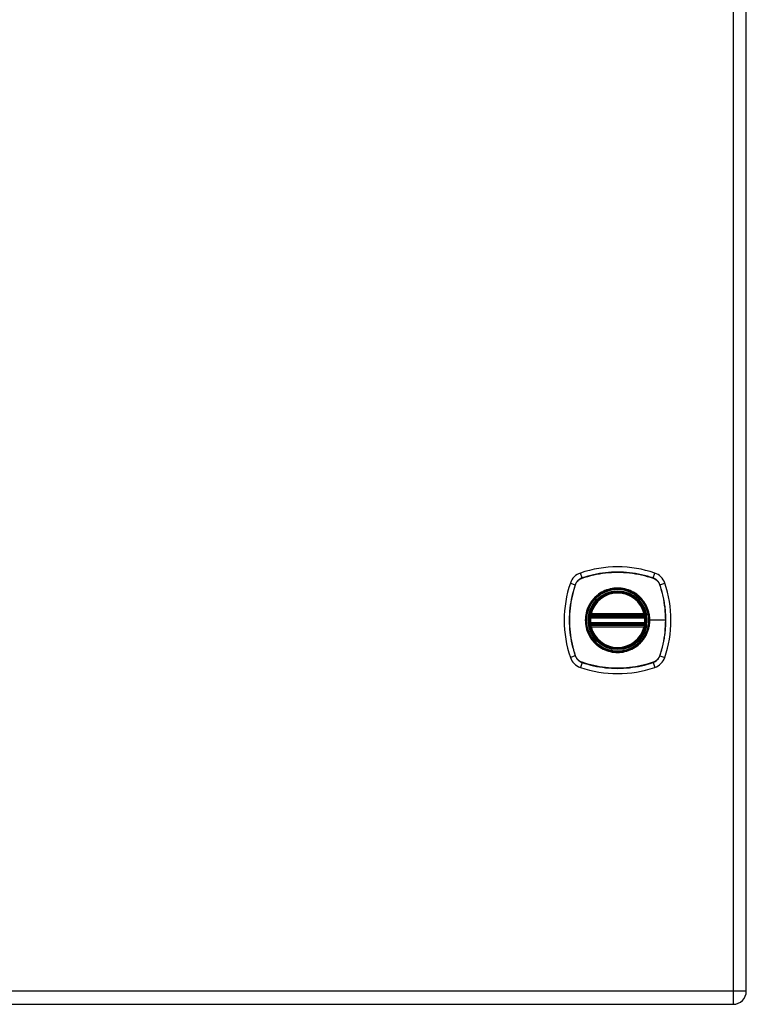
# Model space of a CAD drawing. Header units: inches. Extents: x 2 to 104, y 2 to 68.
# Tile 66 of 98: x 58 to 69, y 21 to 35. Entities that reach past the tile are written whole.
import ezdxf

# ---------------------------------------------------------------- set-up
doc = ezdxf.new("R2010")
doc.units = ezdxf.units.IN
doc.header["$LTSCALE"] = 6.250991
doc.header["$MEASUREMENT"] = 0
doc.layers.add('Visible Edges(ANSI)', color=7, linetype='Continuous', lineweight=25)
doc.layers.add('Visible Tangent Edges(ANSI)', color=7, linetype='Continuous', lineweight=25)

msp = doc.modelspace()

# ---------------------------------------------------------------- linework, layer by layer
at = {"layer": 'Visible Edges(ANSI)'}
for p, q in [((68.62, 20.9583), (68.62, 50.7954)), ((66.4362, 26.2165), (67.1895, 26.2165)), ((66.4414, 26.2416), (67.1843, 26.2416)), ((67.1895, 26.1166), (66.4362, 26.1166)), ((67.1843, 26.0914), (66.4414, 26.0914)), ((43.528, 20.773), (68.4347, 20.773))]:
    msp.add_line(p, q, dxfattribs=at)
at = {"layer": 'Visible Edges(ANSI)', "flags": 128}
for points in [[(66.4214, 26.234), (66.4214, 26.234), (66.4214, 26.2338), (66.4213, 26.2334), (66.4213, 26.2329), (66.4212, 26.2324), (66.421, 26.2316), (66.4209, 26.2308), (66.4207, 26.2298), (66.4206, 26.2287), (66.4204, 26.2275), (66.4202, 26.2262), (66.42, 26.2248), (66.4198, 26.2234), (66.4195, 26.2218), (66.4193, 26.2201), (66.4191, 26.2184), (66.4188, 26.2166), (66.4186, 26.2147), (66.4184, 26.2128), (66.4182, 26.2109), (66.4179, 26.2089), (66.4177, 26.2069), (66.4175, 26.2049), (66.4173, 26.2029)], [(67.2084, 26.2029), (67.2082, 26.2049), (67.208, 26.2069), (67.2078, 26.2089), (67.2076, 26.2109), (67.2074, 26.2128), (67.2071, 26.2147), (67.2069, 26.2166), (67.2067, 26.2184), (67.2065, 26.2201), (67.2062, 26.2218), (67.206, 26.2234), (67.2058, 26.2248), (67.2056, 26.2262), (67.2054, 26.2275), (67.2052, 26.2287), (67.205, 26.2298), (67.2049, 26.2308), (67.2047, 26.2316), (67.2046, 26.2324), (67.2045, 26.2329), (67.2044, 26.2334), (67.2044, 26.2338), (67.2043, 26.234), (67.2043, 26.234)], [(66.4173, 26.1302), (66.4175, 26.1281), (66.4177, 26.1261), (66.4179, 26.1241), (66.4182, 26.1221), (66.4184, 26.1202), (66.4186, 26.1183), (66.4188, 26.1164), (66.4191, 26.1146), (66.4193, 26.1129), (66.4195, 26.1112), (66.4198, 26.1096), (66.42, 26.1082), (66.4202, 26.1068), (66.4204, 26.1055), (66.4206, 26.1043), (66.4207, 26.1032), (66.4209, 26.1022), (66.421, 26.1014), (66.4212, 26.1007), (66.4213, 26.1001), (66.4213, 26.0996), (66.4214, 26.0993), (66.4214, 26.0991), (66.4214, 26.099)], [(67.2043, 26.099), (67.2043, 26.0991), (67.2044, 26.0993), (67.2044, 26.0996), (67.2045, 26.1001), (67.2046, 26.1007), (67.2047, 26.1014), (67.2048, 26.1022), (67.205, 26.1032), (67.2052, 26.1043), (67.2054, 26.1055), (67.2056, 26.1068), (67.2058, 26.1082), (67.206, 26.1096), (67.2062, 26.1112), (67.2064, 26.1129), (67.2067, 26.1146), (67.2069, 26.1164), (67.2071, 26.1183), (67.2074, 26.1202), (67.2076, 26.1221), (67.2078, 26.1241), (67.208, 26.1261), (67.2082, 26.1281), (67.2084, 26.1302)]]:
    msp.add_lwpolyline(points, dxfattribs=at)
at = {"layer": 'Visible Edges(ANSI)'}
for radius in [0.406, 0.3997]:
    msp.add_circle((66.8129, 26.1665), radius, dxfattribs=at)
for centre, radius, start, end in [((66.3627, 26.6167), 0.2248, 108.77216, 161.22784), ((66.8129, 25.2922), 1.6238, 71.22784, 108.77216), ((67.2631, 26.6167), 0.2248, 18.77216, 71.22784), ((67.6872, 26.1665), 1.6238, 161.22784, 198.77216), ((65.9385, 26.1665), 1.6238, 341.22784, 18.77216), ((66.8129, 26.1665), 0.3972, 13.63439, 166.36561), ((66.8129, 26.1665), 0.3972, 174.74991, 185.25009), ((66.4362, 26.2315), 0.015, 170.21598, 270), ((66.8129, 26.1665), 0.3972, 166.36561, 170.21598), ((66.4414, 26.2566), 0.015, 166.36561, 270), ((67.1843, 26.2566), 0.015, 270, 13.63439), ((67.1895, 26.2315), 0.015, 270, 9.78402), ((66.8129, 26.1665), 0.3972, 9.78402, 13.63439), ((66.8129, 26.1665), 0.3972, 354.74991, 5.25009), ((66.4362, 26.1016), 0.015, 90, 189.78402), ((66.8129, 26.1665), 0.3972, 189.78402, 193.63439), ((66.4414, 26.0764), 0.015, 90, 193.63439), ((66.8129, 26.1665), 0.3972, 193.63439, 346.36561), ((67.1843, 26.0764), 0.015, 346.36561, 90), ((67.1895, 26.1016), 0.015, 350.21598, 90), ((66.8129, 26.1665), 0.3972, 346.36561, 350.21598), ((66.3627, 25.7163), 0.2248, 198.77216, 251.22784), ((67.2631, 25.7163), 0.2248, 288.77216, 341.22784), ((66.8129, 27.0409), 1.6238, 251.22784, 288.77216), ((68.4347, 20.9583), 0.1853, 270, 0)]:
    msp.add_arc(centre, radius, start, end, dxfattribs=at)
at = {"layer": 'Visible Tangent Edges(ANSI)'}
for p, q in [((68.4347, 50.7954), (68.4347, 20.9583)), ((66.314, 26.7599), (66.2903, 26.8296)), ((67.3117, 26.7599), (67.3354, 26.8296)), ((66.1498, 26.6891), (66.2195, 26.6654)), ((66.3149, 26.7573), (66.3154, 26.7575)), ((67.3103, 26.7575), (67.3109, 26.7573)), ((67.4063, 26.6654), (67.4759, 26.6891)), ((66.2219, 26.664), (66.2221, 26.6645)), ((67.4036, 26.6645), (67.4038, 26.664)), ((66.4323, 26.2015), (66.4173, 26.2029)), ((66.429, 26.2327), (66.4214, 26.234)), ((66.4269, 26.2602), (66.4414, 26.2566)), ((66.4323, 26.2015), (67.1935, 26.2015)), ((66.4362, 26.2165), (66.4362, 26.2293)), ((66.4414, 26.2416), (66.4414, 26.2566)), ((67.1843, 26.2566), (66.4414, 26.2566)), ((66.4414, 26.2291), (66.4414, 26.2416)), ((66.4414, 26.2291), (67.1843, 26.2291)), ((67.1843, 26.2566), (67.1989, 26.2602)), ((67.1843, 26.2566), (67.1843, 26.2416)), ((67.1843, 26.2416), (67.1843, 26.2291)), ((67.1895, 26.2293), (67.1895, 26.2165)), ((67.2084, 26.2029), (67.1935, 26.2015)), ((67.2043, 26.234), (67.1967, 26.2327)), ((67.2598, 26.1665), (67.2658, 26.1665)), ((67.4865, 26.1665), (67.2658, 26.1665)), ((66.4323, 26.1315), (66.4173, 26.1302)), ((66.4214, 26.099), (66.429, 26.1003)), ((66.4414, 26.0764), (66.4269, 26.0729)), ((67.1935, 26.1315), (66.4323, 26.1315)), ((66.4362, 26.1038), (66.4362, 26.1166)), ((66.4414, 26.0914), (66.4414, 26.104)), ((67.1843, 26.104), (66.4414, 26.104)), ((66.4414, 26.0764), (66.4414, 26.0914)), ((66.4414, 26.0764), (67.1843, 26.0764)), ((67.1843, 26.104), (67.1843, 26.0914)), ((67.1843, 26.0914), (67.1843, 26.0764)), ((67.1989, 26.0729), (67.1843, 26.0764)), ((67.1895, 26.1166), (67.1895, 26.1038)), ((67.2084, 26.1302), (67.1935, 26.1315)), ((67.1967, 26.1003), (67.2043, 26.099)), ((66.2195, 25.6677), (66.1498, 25.644)), ((66.2221, 25.6685), (66.2219, 25.6691)), ((67.4038, 25.6691), (67.4036, 25.6685)), ((67.4063, 25.6677), (67.4759, 25.644)), ((66.314, 25.5731), (66.2903, 25.5034)), ((66.3154, 25.5756), (66.3149, 25.5758)), ((67.3109, 25.5758), (67.3103, 25.5756)), ((67.3117, 25.5731), (67.3354, 25.5034)), ((68.4347, 20.9583), (43.528, 20.9583)), ((68.4347, 20.9583), (68.4347, 20.773)), ((68.62, 20.9583), (68.4347, 20.9583))]:
    msp.add_line(p, q, dxfattribs=at)
at = {"layer": 'Visible Tangent Edges(ANSI)', "flags": 128}
for points in [[(67.3117, 26.7599), (67.2715, 26.7729), (67.2309, 26.7848), (67.1899, 26.7956), (67.1486, 26.8053), (67.107, 26.8139), (67.0652, 26.8213), (67.0232, 26.8276), (66.981, 26.8328), (66.9388, 26.8368), (66.8965, 26.8396), (66.8542, 26.8413), (66.812, 26.8418), (66.7697, 26.8413), (66.7275, 26.8395), (66.6853, 26.8366), (66.6432, 26.8326), (66.6013, 26.8275), (66.5595, 26.8212), (66.518, 26.8137), (66.4766, 26.8052), (66.4355, 26.7955), (66.3947, 26.7848), (66.3542, 26.7729), (66.314, 26.7599)], [(66.3154, 26.7575), (66.3555, 26.7705), (66.3958, 26.7825), (66.4365, 26.7934), (66.4775, 26.8031), (66.5187, 26.8117), (66.5601, 26.8192), (66.6018, 26.8256), (66.6436, 26.8308), (66.6856, 26.8349), (66.7277, 26.8378), (66.7698, 26.8396), (66.812, 26.8402), (66.8541, 26.8396), (66.8963, 26.8379), (66.9385, 26.835), (66.9806, 26.831), (67.0227, 26.8258), (67.0646, 26.8194), (67.1063, 26.8119), (67.1478, 26.8032), (67.1889, 26.7934), (67.2298, 26.7825), (67.2703, 26.7705), (67.3103, 26.7575)], [(66.314, 26.7599), (66.3086, 26.758), (66.3032, 26.7558), (66.2979, 26.7535), (66.2928, 26.7509), (66.2877, 26.7482), (66.2827, 26.7452), (66.2779, 26.7421), (66.2731, 26.7388), (66.2686, 26.7353), (66.2641, 26.7316), (66.2598, 26.7278), (66.2556, 26.7238), (66.2516, 26.7196), (66.2478, 26.7153), (66.2441, 26.7108), (66.2406, 26.7062), (66.2373, 26.7015), (66.2342, 26.6967), (66.2312, 26.6917), (66.2285, 26.6866), (66.2259, 26.6815), (66.2236, 26.6762), (66.2214, 26.6708), (66.2195, 26.6654)], [(66.2221, 26.6645), (66.2241, 26.6698), (66.2262, 26.6751), (66.2286, 26.6802), (66.2311, 26.6853), (66.2338, 26.6902), (66.2367, 26.6951), (66.2398, 26.6998), (66.2431, 26.7044), (66.2465, 26.7089), (66.2501, 26.7133), (66.2539, 26.7175), (66.2578, 26.7216), (66.2619, 26.7255), (66.2661, 26.7293), (66.2705, 26.7329), (66.275, 26.7363), (66.2796, 26.7396), (66.2843, 26.7427), (66.2892, 26.7456), (66.2941, 26.7483), (66.2992, 26.7508), (66.3043, 26.7532), (66.3096, 26.7553), (66.3149, 26.7573)], [(67.3109, 26.7573), (67.3162, 26.7553), (67.3214, 26.7532), (67.3266, 26.7508), (67.3316, 26.7483), (67.3366, 26.7456), (67.3414, 26.7426), (67.3462, 26.7396), (67.3508, 26.7363), (67.3553, 26.7329), (67.3596, 26.7293), (67.3639, 26.7255), (67.3679, 26.7216), (67.3718, 26.7175), (67.3756, 26.7133), (67.3792, 26.7089), (67.3826, 26.7044), (67.3859, 26.6998), (67.389, 26.6951), (67.3919, 26.6902), (67.3946, 26.6853), (67.3972, 26.6802), (67.3995, 26.6751), (67.4017, 26.6698), (67.4036, 26.6645)], [(67.4063, 26.6654), (67.4043, 26.6708), (67.4022, 26.6762), (67.3998, 26.6815), (67.3973, 26.6866), (67.3945, 26.6917), (67.3916, 26.6967), (67.3885, 26.7015), (67.3851, 26.7063), (67.3816, 26.7108), (67.378, 26.7153), (67.3741, 26.7196), (67.3701, 26.7238), (67.366, 26.7278), (67.3617, 26.7316), (67.3572, 26.7353), (67.3526, 26.7388), (67.3479, 26.7421), (67.343, 26.7452), (67.3381, 26.7482), (67.333, 26.7509), (67.3278, 26.7535), (67.3225, 26.7558), (67.3172, 26.758), (67.3117, 26.7599)], [(66.2195, 26.6654), (66.2065, 26.6252), (66.1946, 26.5846), (66.1838, 26.5436), (66.1741, 26.5023), (66.1655, 26.4607), (66.1581, 26.4188), (66.1518, 26.3768), (66.1466, 26.3347), (66.1426, 26.2924), (66.1398, 26.2501), (66.1381, 26.2078), (66.1375, 26.1656), (66.1381, 26.1234), (66.1399, 26.0811), (66.1428, 26.039), (66.1468, 25.9969), (66.1519, 25.9549), (66.1582, 25.9132), (66.1657, 25.8716), (66.1742, 25.8302), (66.1839, 25.7891), (66.1946, 25.7483), (66.2065, 25.7078), (66.2195, 25.6677)], [(66.2219, 25.6691), (66.2089, 25.7091), (66.1969, 25.7495), (66.186, 25.7901), (66.1763, 25.8311), (66.1677, 25.8723), (66.1602, 25.9138), (66.1538, 25.9554), (66.1486, 25.9973), (66.1445, 26.0392), (66.1416, 26.0813), (66.1398, 26.1235), (66.1392, 26.1656), (66.1398, 26.2078), (66.1415, 26.2499), (66.1444, 26.2921), (66.1484, 26.3343), (66.1536, 26.3763), (66.16, 26.4182), (66.1675, 26.4599), (66.1762, 26.5014), (66.186, 26.5426), (66.1969, 26.5834), (66.2088, 26.6239), (66.2219, 26.664)], [(67.2598, 26.1665), (67.2486, 26.0669), (67.2156, 25.9724), (67.1622, 25.8873), (67.0915, 25.8167), (67.0068, 25.7637), (66.9121, 25.7307), (66.8124, 25.7196), (66.7129, 25.7309), (66.6184, 25.7641), (66.5335, 25.8173), (66.4631, 25.8879), (66.4101, 25.9725), (66.3771, 26.0673), (66.366, 26.1668), (66.3772, 26.2664), (66.4103, 26.361), (66.4636, 26.4458), (66.5341, 26.5162), (66.6188, 26.5692), (66.7134, 26.6022), (66.8131, 26.6134), (66.9128, 26.6022), (67.0072, 26.569), (67.0921, 26.5158), (67.1626, 26.4453), (67.2157, 26.3604), (67.2486, 26.266), (67.2598, 26.1665)], [(67.1017, 26.515), (67.0812, 26.531), (67.0597, 26.5459), (67.0374, 26.5595), (67.0144, 26.5718), (66.9906, 26.5828), (66.9664, 26.5925), (66.9416, 26.6007), (66.9165, 26.6074), (66.891, 26.6126), (66.8651, 26.6164), (66.839, 26.6186), (66.8128, 26.6194), (66.7866, 26.6187), (66.7605, 26.6164), (66.7347, 26.6126), (66.709, 26.6073), (66.6838, 26.6005), (66.659, 26.5923), (66.6347, 26.5827), (66.611, 26.5718), (66.588, 26.5595), (66.5659, 26.5459), (66.5445, 26.531), (66.5241, 26.515)], [(67.4038, 26.664), (67.4105, 26.644), (67.4169, 26.6239), (67.423, 26.6038), (67.4289, 26.5835), (67.4344, 26.5632), (67.4397, 26.5428), (67.4448, 26.5224), (67.4495, 26.5018), (67.454, 26.4812), (67.4581, 26.4605), (67.462, 26.4397), (67.4657, 26.4189), (67.469, 26.398), (67.472, 26.3771), (67.4748, 26.3561), (67.4772, 26.3351), (67.4794, 26.3141), (67.4813, 26.293), (67.4829, 26.272), (67.4842, 26.2509), (67.4852, 26.2298), (67.486, 26.2087), (67.4864, 26.1876), (67.4865, 26.1665)], [(67.4063, 25.6677), (67.4192, 25.7078), (67.4311, 25.7484), (67.4419, 25.7894), (67.4516, 25.8307), (67.4602, 25.8722), (67.4677, 25.914), (67.474, 25.956), (67.4791, 25.9982), (67.4831, 26.0404), (67.4859, 26.0826), (67.4876, 26.1249), (67.4882, 26.1671), (67.4876, 26.2093), (67.4859, 26.2516), (67.483, 26.2938), (67.479, 26.3359), (67.4738, 26.3779), (67.4675, 26.4198), (67.4601, 26.4615), (67.4515, 26.5029), (67.4419, 26.544), (67.4311, 26.5847), (67.4192, 26.6252), (67.4063, 26.6654)], [(66.4644, 26.4553), (66.4483, 26.4348), (66.4335, 26.4134), (66.4198, 26.3911), (66.4075, 26.3681), (66.3965, 26.3444), (66.3869, 26.32), (66.3787, 26.2952), (66.372, 26.27), (66.3667, 26.2444), (66.363, 26.2186), (66.3607, 26.1925), (66.36, 26.1663), (66.3607, 26.1402), (66.363, 26.1142), (66.3668, 26.0885), (66.3721, 26.0629), (66.3788, 26.0376), (66.3871, 26.0127), (66.3967, 25.9884), (66.4076, 25.9646), (66.4199, 25.9417), (66.4335, 25.9195), (66.4484, 25.8982), (66.4644, 25.8777)], [(66.5241, 26.515), (66.5214, 26.5128), (66.5187, 26.5105), (66.516, 26.5082), (66.5134, 26.5059), (66.5108, 26.5035), (66.5081, 26.5011), (66.5055, 26.4988), (66.503, 26.4964), (66.5004, 26.4939), (66.4979, 26.4915), (66.4954, 26.489), (66.4929, 26.4865), (66.4904, 26.484), (66.4879, 26.4815), (66.4855, 26.479), (66.483, 26.4764), (66.4806, 26.4739), (66.4783, 26.4713), (66.4759, 26.4686), (66.4735, 26.466), (66.4712, 26.4634), (66.4689, 26.4607), (66.4666, 26.458), (66.4644, 26.4553)], [(67.1614, 26.4553), (67.1591, 26.458), (67.1568, 26.4607), (67.1545, 26.4634), (67.1522, 26.466), (67.1499, 26.4687), (67.1475, 26.4713), (67.1451, 26.4739), (67.1427, 26.4764), (67.1403, 26.479), (67.1378, 26.4815), (67.1354, 26.4841), (67.1329, 26.4866), (67.1304, 26.489), (67.1279, 26.4915), (67.1253, 26.4939), (67.1228, 26.4964), (67.1202, 26.4988), (67.1176, 26.5012), (67.115, 26.5035), (67.1124, 26.5059), (67.1097, 26.5082), (67.107, 26.5105), (67.1044, 26.5128), (67.1017, 26.515)], [(67.2658, 26.1665), (67.2656, 26.1795), (67.265, 26.1926), (67.2641, 26.2056), (67.2627, 26.2186), (67.261, 26.2316), (67.2589, 26.2445), (67.2565, 26.2574), (67.2537, 26.2701), (67.2505, 26.2828), (67.247, 26.2954), (67.2431, 26.3078), (67.2388, 26.3201), (67.2342, 26.3323), (67.2293, 26.3444), (67.224, 26.3563), (67.2183, 26.3681), (67.2123, 26.3797), (67.2059, 26.3911), (67.1993, 26.4024), (67.1923, 26.4134), (67.185, 26.4242), (67.1774, 26.4348), (67.1696, 26.4452), (67.1614, 26.4553)], [(66.4269, 26.2602), (66.4266, 26.259), (66.4263, 26.2578), (66.4261, 26.2566), (66.4259, 26.2554), (66.4258, 26.2542), (66.4256, 26.253), (66.4255, 26.2518), (66.4255, 26.2505), (66.4254, 26.2493), (66.4254, 26.2481), (66.4254, 26.2469), (66.4255, 26.2458), (66.4256, 26.2446), (66.4257, 26.2434), (66.4259, 26.2422), (66.4261, 26.2411), (66.4263, 26.2399), (66.4266, 26.2388), (66.4269, 26.2377), (66.4272, 26.2367), (66.4276, 26.2356), (66.428, 26.2346), (66.4285, 26.2336), (66.429, 26.2327)], [(66.429, 26.2327), (66.4292, 26.2325), (66.4295, 26.2323), (66.4297, 26.2321), (66.43, 26.2319), (66.4303, 26.2317), (66.4305, 26.2316), (66.4308, 26.2314), (66.4311, 26.2312), (66.4314, 26.231), (66.4317, 26.2309), (66.432, 26.2307), (66.4323, 26.2306), (66.4326, 26.2304), (66.4329, 26.2303), (66.4332, 26.2302), (66.4335, 26.23), (66.4339, 26.2299), (66.4342, 26.2298), (66.4345, 26.2297), (66.4349, 26.2296), (66.4352, 26.2295), (66.4355, 26.2294), (66.4359, 26.2293), (66.4362, 26.2293)], [(66.4323, 26.2015), (66.4324, 26.2025), (66.4326, 26.2034), (66.4328, 26.2044), (66.433, 26.2054), (66.4333, 26.2063), (66.4335, 26.2072), (66.4337, 26.2081), (66.4339, 26.209), (66.4342, 26.2098), (66.4344, 26.2106), (66.4346, 26.2114), (66.4348, 26.2121), (66.435, 26.2127), (66.4352, 26.2134), (66.4354, 26.2139), (66.4355, 26.2145), (66.4357, 26.2149), (66.4358, 26.2153), (66.4359, 26.2157), (66.436, 26.216), (66.4361, 26.2162), (66.4362, 26.2164), (66.4362, 26.2165), (66.4362, 26.2165)], [(66.4362, 26.2293), (66.4364, 26.2293), (66.4366, 26.2292), (66.4369, 26.2292), (66.4371, 26.2292), (66.4373, 26.2292), (66.4375, 26.2292), (66.4377, 26.2292), (66.4379, 26.2292), (66.4382, 26.2291), (66.4384, 26.2291), (66.4386, 26.2291), (66.4388, 26.2291), (66.439, 26.2291), (66.4392, 26.2291), (66.4395, 26.2291), (66.4397, 26.2291), (66.4399, 26.2291), (66.4401, 26.2291), (66.4403, 26.2291), (66.4406, 26.2291), (66.4408, 26.2291), (66.441, 26.2291), (66.4412, 26.2291), (66.4414, 26.2291)], [(67.1614, 25.8777), (67.1696, 25.8879), (67.1775, 25.8983), (67.1851, 25.9089), (67.1924, 25.9198), (67.1994, 25.9309), (67.206, 25.9421), (67.2124, 25.9535), (67.2184, 25.9651), (67.224, 25.9769), (67.2293, 25.9888), (67.2343, 26.0008), (67.2389, 26.013), (67.2431, 26.0253), (67.247, 26.0377), (67.2506, 26.0503), (67.2537, 26.063), (67.2566, 26.0757), (67.259, 26.0886), (67.2611, 26.1015), (67.2628, 26.1145), (67.2641, 26.1275), (67.265, 26.1405), (67.2656, 26.1535), (67.2658, 26.1665)], [(67.1843, 26.2291), (67.1845, 26.2291), (67.1848, 26.2291), (67.185, 26.2291), (67.1852, 26.2291), (67.1854, 26.2291), (67.1856, 26.2291), (67.1859, 26.2291), (67.1861, 26.2291), (67.1863, 26.2291), (67.1865, 26.2291), (67.1867, 26.2291), (67.1869, 26.2291), (67.1872, 26.2291), (67.1874, 26.2291), (67.1876, 26.2291), (67.1878, 26.2292), (67.188, 26.2292), (67.1882, 26.2292), (67.1885, 26.2292), (67.1887, 26.2292), (67.1889, 26.2292), (67.1891, 26.2292), (67.1893, 26.2293), (67.1895, 26.2293)], [(67.1895, 26.2293), (67.1899, 26.2293), (67.1902, 26.2294), (67.1906, 26.2295), (67.1909, 26.2296), (67.1912, 26.2297), (67.1916, 26.2298), (67.1919, 26.2299), (67.1922, 26.23), (67.1925, 26.2301), (67.1928, 26.2303), (67.1932, 26.2304), (67.1935, 26.2306), (67.1938, 26.2307), (67.1941, 26.2309), (67.1944, 26.231), (67.1946, 26.2312), (67.1949, 26.2314), (67.1952, 26.2316), (67.1955, 26.2317), (67.1957, 26.2319), (67.196, 26.2321), (67.1963, 26.2323), (67.1965, 26.2325), (67.1967, 26.2327)], [(67.1895, 26.2165), (67.1895, 26.2165), (67.1896, 26.2164), (67.1896, 26.2162), (67.1897, 26.216), (67.1898, 26.2157), (67.1899, 26.2153), (67.1901, 26.2149), (67.1902, 26.2145), (67.1904, 26.2139), (67.1906, 26.2134), (67.1907, 26.2127), (67.191, 26.2121), (67.1912, 26.2114), (67.1914, 26.2106), (67.1916, 26.2098), (67.1918, 26.209), (67.192, 26.2081), (67.1923, 26.2072), (67.1925, 26.2063), (67.1927, 26.2054), (67.1929, 26.2044), (67.1931, 26.2034), (67.1933, 26.2025), (67.1935, 26.2015)], [(67.1967, 26.2327), (67.1973, 26.2336), (67.1977, 26.2346), (67.1981, 26.2356), (67.1985, 26.2367), (67.1989, 26.2377), (67.1992, 26.2388), (67.1995, 26.2399), (67.1997, 26.2411), (67.1999, 26.2422), (67.2, 26.2434), (67.2002, 26.2446), (67.2002, 26.2458), (67.2003, 26.2469), (67.2003, 26.2481), (67.2003, 26.2493), (67.2003, 26.2505), (67.2002, 26.2518), (67.2001, 26.253), (67.2, 26.2542), (67.1998, 26.2554), (67.1996, 26.2566), (67.1994, 26.2578), (67.1992, 26.259), (67.1989, 26.2602)], [(67.4865, 26.1665), (67.4864, 26.1455), (67.486, 26.1244), (67.4852, 26.1034), (67.4842, 26.0823), (67.4829, 26.0613), (67.4813, 26.0402), (67.4794, 26.0192), (67.4773, 25.9981), (67.4748, 25.9771), (67.4721, 25.9562), (67.469, 25.9352), (67.4657, 25.9143), (67.4621, 25.8935), (67.4582, 25.8727), (67.454, 25.852), (67.4495, 25.8313), (67.4448, 25.8107), (67.4397, 25.7902), (67.4344, 25.7698), (67.4289, 25.7494), (67.423, 25.7292), (67.4169, 25.7091), (67.4105, 25.6891), (67.4038, 25.6691)], [(66.429, 26.1003), (66.4285, 26.0994), (66.428, 26.0984), (66.4276, 26.0974), (66.4272, 26.0964), (66.4269, 26.0953), (66.4266, 26.0942), (66.4263, 26.0931), (66.4261, 26.092), (66.4259, 26.0908), (66.4257, 26.0896), (66.4256, 26.0885), (66.4255, 26.0873), (66.4254, 26.0861), (66.4254, 26.0849), (66.4254, 26.0837), (66.4255, 26.0825), (66.4255, 26.0813), (66.4256, 26.0801), (66.4258, 26.0789), (66.4259, 26.0777), (66.4261, 26.0765), (66.4263, 26.0753), (66.4266, 26.0741), (66.4269, 26.0729)], [(66.4362, 26.1038), (66.4359, 26.1037), (66.4355, 26.1036), (66.4352, 26.1035), (66.4349, 26.1034), (66.4345, 26.1034), (66.4342, 26.1033), (66.4339, 26.1031), (66.4335, 26.103), (66.4332, 26.1029), (66.4329, 26.1028), (66.4326, 26.1026), (66.4323, 26.1025), (66.432, 26.1023), (66.4317, 26.1022), (66.4314, 26.102), (66.4311, 26.1018), (66.4308, 26.1017), (66.4305, 26.1015), (66.4303, 26.1013), (66.43, 26.1011), (66.4297, 26.1009), (66.4295, 26.1007), (66.4292, 26.1005), (66.429, 26.1003)], [(66.4362, 26.1166), (66.4362, 26.1166), (66.4362, 26.1167), (66.4361, 26.1168), (66.436, 26.1171), (66.4359, 26.1174), (66.4358, 26.1177), (66.4357, 26.1181), (66.4355, 26.1186), (66.4354, 26.1191), (66.4352, 26.1197), (66.435, 26.1203), (66.4348, 26.121), (66.4346, 26.1217), (66.4344, 26.1224), (66.4342, 26.1232), (66.4339, 26.1241), (66.4337, 26.1249), (66.4335, 26.1258), (66.4333, 26.1267), (66.4331, 26.1277), (66.4328, 26.1286), (66.4326, 26.1296), (66.4324, 26.1306), (66.4323, 26.1315)], [(66.4414, 26.104), (66.4412, 26.104), (66.441, 26.104), (66.4408, 26.104), (66.4406, 26.104), (66.4403, 26.104), (66.4401, 26.104), (66.4399, 26.104), (66.4397, 26.104), (66.4395, 26.104), (66.4392, 26.1039), (66.439, 26.1039), (66.4388, 26.1039), (66.4386, 26.1039), (66.4384, 26.1039), (66.4382, 26.1039), (66.4379, 26.1039), (66.4377, 26.1039), (66.4375, 26.1039), (66.4373, 26.1038), (66.4371, 26.1038), (66.4369, 26.1038), (66.4366, 26.1038), (66.4364, 26.1038), (66.4362, 26.1038)], [(67.1895, 26.1038), (67.1893, 26.1038), (67.1891, 26.1038), (67.1889, 26.1038), (67.1887, 26.1038), (67.1885, 26.1038), (67.1882, 26.1039), (67.188, 26.1039), (67.1878, 26.1039), (67.1876, 26.1039), (67.1874, 26.1039), (67.1872, 26.1039), (67.1869, 26.1039), (67.1867, 26.1039), (67.1865, 26.1039), (67.1863, 26.104), (67.1861, 26.104), (67.1859, 26.104), (67.1856, 26.104), (67.1854, 26.104), (67.1852, 26.104), (67.185, 26.104), (67.1848, 26.104), (67.1845, 26.104), (67.1843, 26.104)], [(67.1935, 26.1315), (67.1933, 26.1306), (67.1931, 26.1296), (67.1929, 26.1286), (67.1927, 26.1277), (67.1925, 26.1267), (67.1923, 26.1258), (67.192, 26.1249), (67.1918, 26.1241), (67.1916, 26.1232), (67.1914, 26.1224), (67.1912, 26.1217), (67.1909, 26.121), (67.1907, 26.1203), (67.1906, 26.1197), (67.1904, 26.1191), (67.1902, 26.1186), (67.1901, 26.1181), (67.1899, 26.1177), (67.1898, 26.1174), (67.1897, 26.1171), (67.1896, 26.1168), (67.1896, 26.1167), (67.1895, 26.1166), (67.1895, 26.1166)], [(67.1967, 26.1003), (67.1965, 26.1005), (67.1963, 26.1007), (67.196, 26.1009), (67.1957, 26.1011), (67.1955, 26.1013), (67.1952, 26.1015), (67.1949, 26.1017), (67.1946, 26.1018), (67.1944, 26.102), (67.1941, 26.1022), (67.1938, 26.1023), (67.1935, 26.1025), (67.1932, 26.1026), (67.1928, 26.1028), (67.1925, 26.1029), (67.1922, 26.103), (67.1919, 26.1031), (67.1916, 26.1032), (67.1912, 26.1033), (67.1909, 26.1034), (67.1906, 26.1035), (67.1902, 26.1036), (67.1899, 26.1037), (67.1895, 26.1038)], [(67.1989, 26.0729), (67.1992, 26.0741), (67.1994, 26.0753), (67.1996, 26.0765), (67.1998, 26.0777), (67.2, 26.0789), (67.2001, 26.0801), (67.2002, 26.0813), (67.2003, 26.0825), (67.2003, 26.0837), (67.2003, 26.0849), (67.2003, 26.0861), (67.2002, 26.0873), (67.2002, 26.0885), (67.2, 26.0896), (67.1999, 26.0908), (67.1997, 26.092), (67.1995, 26.0931), (67.1992, 26.0942), (67.1989, 26.0953), (67.1985, 26.0964), (67.1981, 26.0974), (67.1977, 26.0984), (67.1973, 26.0994), (67.1967, 26.1003)], [(66.4644, 25.8777), (66.4666, 25.875), (66.4689, 25.8723), (66.4712, 25.8697), (66.4735, 25.867), (66.4759, 25.8644), (66.4782, 25.8618), (66.4806, 25.8592), (66.483, 25.8566), (66.4855, 25.8541), (66.4879, 25.8515), (66.4904, 25.849), (66.4928, 25.8465), (66.4953, 25.844), (66.4979, 25.8416), (66.5004, 25.8391), (66.503, 25.8367), (66.5055, 25.8343), (66.5081, 25.8319), (66.5107, 25.8295), (66.5134, 25.8272), (66.516, 25.8249), (66.5187, 25.8226), (66.5214, 25.8203), (66.5241, 25.818)], [(67.1017, 25.818), (67.1044, 25.8203), (67.107, 25.8226), (67.1097, 25.8249), (67.1123, 25.8272), (67.115, 25.8295), (67.1176, 25.8319), (67.1202, 25.8343), (67.1227, 25.8367), (67.1253, 25.8391), (67.1278, 25.8415), (67.1304, 25.844), (67.1329, 25.8465), (67.1353, 25.849), (67.1378, 25.8515), (67.1402, 25.854), (67.1427, 25.8566), (67.1451, 25.8591), (67.1475, 25.8617), (67.1498, 25.8644), (67.1522, 25.867), (67.1545, 25.8696), (67.1568, 25.8723), (67.1591, 25.875), (67.1614, 25.8777)], [(66.5241, 25.818), (66.5446, 25.802), (66.566, 25.7871), (66.5883, 25.7736), (66.6114, 25.7612), (66.6351, 25.7502), (66.6594, 25.7406), (66.6842, 25.7324), (66.7093, 25.7257), (66.7348, 25.7204), (66.7606, 25.7167), (66.7866, 25.7144), (66.8128, 25.7136), (66.839, 25.7144), (66.8651, 25.7166), (66.891, 25.7204), (66.9166, 25.7257), (66.9418, 25.7324), (66.9666, 25.7406), (66.9909, 25.7502), (67.0146, 25.7612), (67.0377, 25.7736), (67.0599, 25.7872), (67.0812, 25.802), (67.1017, 25.818)], [(66.2195, 25.6677), (66.2214, 25.6622), (66.2236, 25.6569), (66.2259, 25.6516), (66.2285, 25.6464), (66.2312, 25.6413), (66.2342, 25.6364), (66.2373, 25.6315), (66.2406, 25.6268), (66.2441, 25.6222), (66.2478, 25.6177), (66.2516, 25.6134), (66.2556, 25.6093), (66.2598, 25.6053), (66.2641, 25.6014), (66.2686, 25.5978), (66.2731, 25.5943), (66.2779, 25.5909), (66.2827, 25.5878), (66.2877, 25.5849), (66.2928, 25.5821), (66.2979, 25.5796), (66.3032, 25.5772), (66.3086, 25.5751), (66.314, 25.5731)], [(66.3149, 25.5758), (66.3096, 25.5777), (66.3043, 25.5799), (66.2992, 25.5822), (66.2941, 25.5848), (66.2892, 25.5875), (66.2843, 25.5904), (66.2796, 25.5935), (66.275, 25.5967), (66.2705, 25.6002), (66.2661, 25.6038), (66.2619, 25.6075), (66.2578, 25.6115), (66.2539, 25.6155), (66.2501, 25.6198), (66.2465, 25.6241), (66.2431, 25.6286), (66.2398, 25.6332), (66.2367, 25.638), (66.2338, 25.6428), (66.2311, 25.6478), (66.2286, 25.6528), (66.2262, 25.658), (66.2241, 25.6632), (66.2221, 25.6685)], [(67.4036, 25.6685), (67.4017, 25.6632), (67.3995, 25.658), (67.3972, 25.6528), (67.3946, 25.6478), (67.3919, 25.6428), (67.389, 25.638), (67.3859, 25.6332), (67.3826, 25.6286), (67.3792, 25.6241), (67.3756, 25.6198), (67.3718, 25.6155), (67.3679, 25.6115), (67.3639, 25.6076), (67.3596, 25.6038), (67.3553, 25.6002), (67.3508, 25.5967), (67.3462, 25.5935), (67.3414, 25.5904), (67.3366, 25.5875), (67.3316, 25.5847), (67.3266, 25.5822), (67.3214, 25.5799), (67.3162, 25.5777), (67.3109, 25.5758)], [(67.3117, 25.5731), (67.3172, 25.5751), (67.3225, 25.5772), (67.3278, 25.5796), (67.333, 25.5821), (67.3381, 25.5849), (67.343, 25.5878), (67.3479, 25.5909), (67.3526, 25.5943), (67.3572, 25.5978), (67.3617, 25.6014), (67.366, 25.6053), (67.3701, 25.6093), (67.3741, 25.6134), (67.378, 25.6177), (67.3816, 25.6222), (67.3851, 25.6268), (67.3884, 25.6315), (67.3916, 25.6364), (67.3945, 25.6413), (67.3973, 25.6464), (67.3998, 25.6516), (67.4022, 25.6569), (67.4043, 25.6622), (67.4063, 25.6677)], [(66.314, 25.5731), (66.3542, 25.5602), (66.3948, 25.5482), (66.4358, 25.5374), (66.4771, 25.5277), (66.5187, 25.5192), (66.5606, 25.5117), (66.6026, 25.5054), (66.6447, 25.5003), (66.687, 25.4963), (66.7293, 25.4934), (66.7715, 25.4917), (66.8138, 25.4912), (66.856, 25.4918), (66.8983, 25.4935), (66.9404, 25.4964), (66.9825, 25.5004), (67.0244, 25.5056), (67.0662, 25.5119), (67.1078, 25.5193), (67.1491, 25.5278), (67.1902, 25.5375), (67.2311, 25.5483), (67.2716, 25.5602), (67.3117, 25.5731)], [(67.3103, 25.5756), (67.2703, 25.5625), (67.2299, 25.5505), (67.1893, 25.5397), (67.1483, 25.5299), (67.1071, 25.5213), (67.0656, 25.5138), (67.024, 25.5074), (66.9821, 25.5022), (66.9401, 25.4981), (66.8981, 25.4952), (66.8559, 25.4935), (66.8138, 25.4929), (66.7716, 25.4934), (66.7295, 25.4951), (66.6873, 25.498), (66.6451, 25.5021), (66.6031, 25.5073), (66.5612, 25.5136), (66.5195, 25.5212), (66.478, 25.5298), (66.4368, 25.5396), (66.396, 25.5505), (66.3555, 25.5625), (66.3154, 25.5756)]]:
    msp.add_lwpolyline(points, dxfattribs=at)
at = {"layer": 'Visible Tangent Edges(ANSI)'}
for radius in [0.4396, 0.4343, 0.4129, 0.4114]:
    msp.add_circle((66.8129, 26.1665), radius, dxfattribs=at)
for start, end in [(13.63439, 166.36561), (174.74991, 185.25009), (354.74991, 5.25009), (193.63439, 346.36561)]:
    msp.add_arc((66.8129, 26.1665), 0.3822, start, end, dxfattribs=at)
for centre, major_axis, ratio, start_param, end_param in [((66.316, 26.754), (-0.004, 0.0118), 0.0028932, 1.0479659, 1.2886122), ((67.3097, 26.754), (-0.004, -0.0118), 0.0028932, 1.8529805, 2.0936268), ((66.2254, 26.6634), (0.0118, -0.004), 0.0028932, 1.8529805, 2.0936268), ((67.4004, 26.6634), (-0.0118, -0.004), 0.0028932, 4.1895585, 4.4302048), ((66.4218, 26.234), (0.0098, 0.0113), 0.4316737, 4.9672302, 6.2831853), ((66.4362, 26.2271), (0.0026, 0.0148), 0.0256381, 0, 1.4265814), ((67.1895, 26.2271), (-0.0026, 0.0148), 0.0256381, 4.8566039, 6.2831853), ((67.2039, 26.234), (-0.0098, 0.0113), 0.4316737, 0, 1.3159551), ((66.4218, 26.0991), (0.0098, -0.0113), 0.4316737, 0, 1.3159551), ((66.4362, 26.1059), (0.0026, -0.0148), 0.0256381, 4.8566039, 6.2831853), ((67.1895, 26.1059), (-0.0026, -0.0148), 0.0256381, 0, 1.4265814), ((67.2039, 26.0991), (-0.0098, -0.0113), 0.4316737, 4.9672302, 6.2831853), ((66.2254, 25.6697), (0.0118, 0.004), 0.0028932, 4.1895585, 4.4302048), ((67.4004, 25.6697), (-0.0118, 0.004), 0.0028932, 1.8529805, 2.0936268), ((66.316, 25.579), (0.004, 0.0118), 0.0028932, 1.8529805, 2.0936268), ((67.3097, 25.579), (-0.004, 0.0118), 0.0028932, 4.1895585, 4.4302048)]:
    msp.add_ellipse(centre, major_axis=major_axis, ratio=ratio, start_param=start_param, end_param=end_param, dxfattribs=at)

doc.saveas('drawing.dxf')
